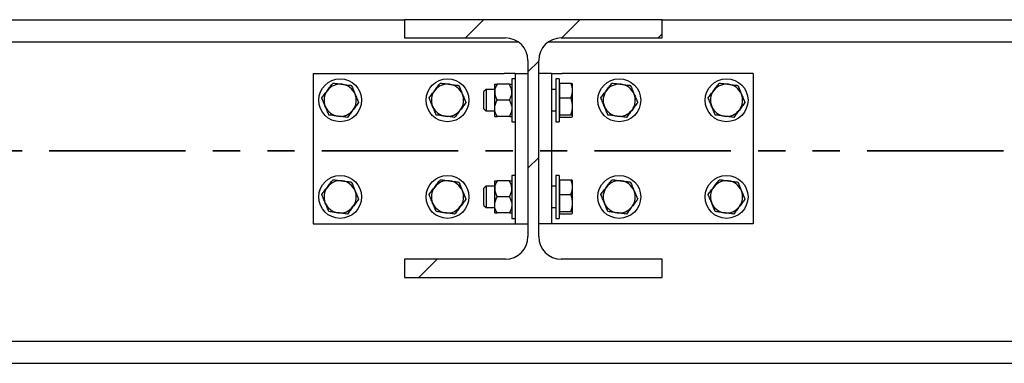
# Model space of a CAD drawing. Header units: millimetres. Extents: x 0 to 841, y 0 to 594.
# Tile 39 of 95: x 383 to 429, y 492 to 508. Entities that reach past the tile are written whole.
import ezdxf

# ---------------------------------------------------------------- set-up
doc = ezdxf.new("R2010")
doc.units = ezdxf.units.MM
doc.linetypes.add('PHANTOM', pattern=[12.7, 6.35, -1.27, 1.27, -1.27, 1.27, -1.27])
doc.layers.add('TRAIT-FINS', color=9, linetype='Continuous')
doc.layers.add('TRAIT-FORT', color=4, linetype='Continuous', lineweight=25)

msp = doc.modelspace()

# ---------------------------------------------------------------- hatches: boundary and pattern name
at = {"layer": 'TRAIT-FINS'}
h = msp.add_hatch(dxfattribs=at)
h.set_pattern_fill('DIN 201 ACIER ET FONTE', color=9, style=0, pattern_type=2)
h.set_pattern_definition([(45, (0, 0), (-13.4704, 13.4704), []), (45, (4.49, 2e-323), (-13.4704, 13.4704), []), (45, (8.98, 4e-323), (-13.4704, 13.4704), []), (45, (13.47, 6e-323), (-13.4704, 13.4704), [])])
edge = h.paths.add_edge_path(flags=0)
edge.add_line((412.758, 506.866), (412.758, 507.716))
edge.add_line((412.758, 507.716), (400.758, 507.716))
edge.add_line((400.758, 507.716), (400.758, 506.866))
edge.add_line((400.758, 506.866), (405.458, 506.866))
edge.add_arc((405.458, 505.816), 1.05, 0, 90, ccw=False)
edge.add_line((406.508, 505.816), (406.508, 497.616))
edge.add_arc((405.458, 497.616), 1.05, -90, 0, ccw=False)
edge.add_line((405.458, 496.566), (400.758, 496.566))
edge.add_line((400.758, 496.566), (400.758, 495.716))
edge.add_line((400.758, 495.716), (412.758, 495.716))
edge.add_line((412.758, 495.716), (412.758, 496.566))
edge.add_line((412.758, 496.566), (408.058, 496.566))
edge.add_arc((408.058, 497.616), 1.05, 180, 270, ccw=False)
edge.add_line((407.008, 497.616), (407.008, 505.816))
edge.add_arc((408.058, 505.816), 1.05, 90, 180, ccw=False)
edge.add_line((408.058, 506.866), (412.758, 506.866))

# ---------------------------------------------------------------- linework, layer by layer
at = {"color": 7, "linetype": 'PHANTOM', "lineweight": 35}
msp.add_line((530.26, 501.604), (97.941, 501.604), dxfattribs=at)
at = {"layer": 'TRAIT-FORT', "color": 4, "linetype": 'Continuous', "lineweight": 25}
for p, q in [((363.008, 507.716), (400.758, 507.716)), ((400.758, 507.716), (400.758, 506.866)), ((412.758, 507.716), (400.758, 507.716)), ((412.758, 506.866), (412.758, 507.716)), ((412.758, 507.716), (451.008, 507.716)), ((357.727, 506.691), (406.038, 506.691)), ((400.758, 506.866), (405.458, 506.866)), ((407.477, 506.691), (456.288, 506.691)), ((408.058, 506.866), (412.758, 506.866)), ((406.508, 505.816), (406.508, 497.616)), ((407.008, 497.616), (407.008, 505.816)), ((396.508, 505.216), (396.508, 498.216)), ((396.508, 505.216), (405.408, 505.216)), ((405.908, 505.216), (405.408, 505.216)), ((405.908, 505.216), (405.908, 498.216)), ((405.908, 505.216), (406.508, 505.216)), ((407.608, 505.216), (407.008, 505.216)), ((407.608, 505.216), (407.608, 498.216)), ((407.608, 505.216), (408.108, 505.216)), ((417.008, 505.216), (408.108, 505.216)), ((417.008, 505.216), (417.008, 498.216)), ((404.958, 504.341), (404.958, 504.716)), ((405.642, 504.716), (405.074, 504.716)), ((405.908, 504.966), (405.758, 504.966)), ((405.758, 504.966), (405.758, 502.966)), ((407.958, 504.966), (407.808, 504.966)), ((407.808, 504.966), (407.808, 502.966)), ((407.958, 504.966), (407.958, 502.966)), ((407.998, 504.659), (407.958, 504.659)), ((407.998, 504.766), (408.516, 504.766)), ((407.998, 504.079), (407.998, 504.766)), ((408.583, 504.716), (408.578, 504.725)), ((408.583, 504.422), (408.583, 504.716)), ((404.558, 504.466), (404.458, 504.366)), ((404.458, 503.813), (404.458, 504.366)), ((404.958, 504.466), (404.558, 504.466)), ((404.558, 504.466), (404.558, 503.775)), ((404.958, 503.591), (404.958, 504.341)), ((407.808, 504.466), (407.608, 504.466)), ((408.583, 503.679), (408.583, 504.422)), ((404.458, 503.566), (404.458, 503.813)), ((404.558, 503.775), (404.558, 503.466)), ((405.642, 503.966), (405.074, 503.966)), ((407.998, 504.079), (408.516, 504.079)), ((407.998, 503.279), (407.998, 504.079)), ((408.583, 503.223), (408.583, 503.679)), ((404.458, 503.566), (404.558, 503.466)), ((404.558, 503.466), (404.958, 503.466)), ((404.958, 503.216), (404.958, 503.591)), ((405.642, 503.216), (405.074, 503.216)), ((407.608, 503.466), (407.808, 503.466)), ((407.958, 503.274), (407.998, 503.274)), ((407.998, 503.279), (408.516, 503.279)), ((407.998, 503.166), (407.998, 503.279)), ((408.578, 503.208), (408.583, 503.216)), ((408.583, 503.216), (408.583, 503.223)), ((405.758, 502.966), (405.908, 502.966)), ((407.808, 502.966), (407.958, 502.966)), ((408.516, 503.166), (407.998, 503.166)), ((405.908, 500.466), (405.758, 500.466)), ((405.758, 500.466), (405.758, 498.466)), ((407.958, 500.466), (407.808, 500.466)), ((407.808, 500.466), (407.808, 498.466)), ((407.958, 500.466), (407.958, 498.466)), ((404.958, 499.841), (404.958, 500.216)), ((405.642, 500.216), (405.074, 500.216)), ((407.998, 500.159), (407.958, 500.159)), ((407.998, 500.266), (408.516, 500.266)), ((407.998, 499.579), (407.998, 500.266)), ((408.583, 500.216), (408.578, 500.225)), ((408.583, 499.922), (408.583, 500.216)), ((404.558, 499.966), (404.458, 499.866)), ((404.458, 499.313), (404.458, 499.866)), ((404.958, 499.966), (404.558, 499.966)), ((404.558, 499.966), (404.558, 499.275)), ((404.958, 499.091), (404.958, 499.841)), ((407.808, 499.966), (407.608, 499.966)), ((407.998, 499.579), (408.516, 499.579)), ((407.998, 498.779), (407.998, 499.579)), ((408.583, 499.179), (408.583, 499.922)), ((404.458, 499.066), (404.458, 499.313)), ((404.558, 499.275), (404.558, 498.966)), ((404.958, 498.716), (404.958, 499.091)), ((405.642, 499.466), (405.074, 499.466)), ((408.583, 498.723), (408.583, 499.179)), ((404.458, 499.066), (404.558, 498.966)), ((404.558, 498.966), (404.958, 498.966)), ((405.642, 498.716), (405.074, 498.716)), ((407.608, 498.966), (407.808, 498.966)), ((407.958, 498.774), (407.998, 498.774)), ((407.998, 498.779), (408.516, 498.779)), ((407.998, 498.666), (407.998, 498.779)), ((408.516, 498.666), (407.998, 498.666)), ((408.578, 498.708), (408.583, 498.716)), ((408.583, 498.716), (408.583, 498.723)), ((396.508, 498.216), (405.408, 498.216)), ((405.408, 498.216), (405.908, 498.216)), ((405.758, 498.466), (405.908, 498.466)), ((405.908, 498.216), (406.508, 498.216)), ((407.608, 498.216), (407.008, 498.216)), ((408.108, 498.216), (407.608, 498.216)), ((407.808, 498.466), (407.958, 498.466)), ((417.008, 498.216), (408.108, 498.216)), ((400.758, 496.566), (400.758, 495.716)), ((405.458, 496.566), (400.758, 496.566)), ((412.758, 496.566), (408.058, 496.566)), ((412.758, 495.716), (412.758, 496.566)), ((400.758, 495.716), (412.758, 495.716)), ((338.308, 492.741), (498.308, 492.741)), ((338.308, 491.716), (498.308, 491.716))]:
    msp.add_line(p, q, dxfattribs=at)
for centre in [(397.761, 503.966), (402.761, 503.966), (410.761, 503.966), (415.761, 503.966), (397.761, 499.466), (402.761, 499.466), (410.761, 499.466), (415.761, 499.466)]:
    msp.add_circle(centre, 1, dxfattribs=at)
for centre, radius, start, end in [((405.458, 505.816), 1.05, 0, 90), ((408.058, 505.816), 1.05, 90, 180), ((397.761, 503.966), 0.75, 82.5688, 142.5688), ((397.761, 503.966), 0.75, 22.5688, 82.5688), ((402.761, 503.966), 0.75, 82.5688, 142.5688), ((402.761, 503.966), 0.75, 22.5688, 82.5688), ((410.761, 503.966), 0.75, 82.5688, 142.5688), ((410.761, 503.966), 0.75, 22.5688, 82.5688), ((415.761, 503.966), 0.75, 82.5688, 142.5688), ((415.761, 503.966), 0.75, 22.5688, 82.5688), ((397.761, 503.966), 0.75, 142.5688, 202.5688), ((397.761, 503.966), 0.75, 322.5688, 22.5688), ((402.761, 503.966), 0.75, 142.5688, 202.5688), ((402.761, 503.966), 0.75, 322.5688, 22.5688), ((410.761, 503.966), 0.75, 142.5688, 202.5688), ((410.761, 503.966), 0.75, 322.5688, 22.5688), ((415.761, 503.966), 0.75, 142.5688, 202.5688), ((415.761, 503.966), 0.75, 322.5688, 22.5688), ((397.761, 503.966), 0.75, 202.5688, 262.5688), ((402.761, 503.966), 0.75, 202.5688, 262.5688), ((410.761, 503.966), 0.75, 202.5688, 262.5688), ((415.761, 503.966), 0.75, 202.5688, 262.5688), ((397.761, 503.966), 0.75, 262.5688, 322.5688), ((402.761, 503.966), 0.75, 262.5688, 322.5688), ((410.761, 503.966), 0.75, 262.5688, 322.5688), ((415.761, 503.966), 0.75, 262.5688, 322.5688), ((397.761, 499.466), 0.75, 82.5688, 142.5688), ((397.761, 499.466), 0.75, 22.5688, 82.5688), ((402.761, 499.466), 0.75, 82.5688, 142.5688), ((402.761, 499.466), 0.75, 22.5688, 82.5688), ((410.761, 499.466), 0.75, 82.5688, 142.5688), ((410.761, 499.466), 0.75, 22.5688, 82.5688), ((415.761, 499.466), 0.75, 82.5688, 142.5688), ((415.761, 499.466), 0.75, 22.5688, 82.5688), ((397.761, 499.466), 0.75, 142.5688, 202.5688), ((397.761, 499.466), 0.75, 322.5688, 22.5688), ((402.761, 499.466), 0.75, 142.5688, 202.5688), ((402.761, 499.466), 0.75, 322.5688, 22.5688), ((410.761, 499.466), 0.75, 142.5688, 202.5688), ((410.761, 499.466), 0.75, 322.5688, 22.5688), ((415.761, 499.466), 0.75, 142.5688, 202.5688), ((415.761, 499.466), 0.75, 322.5688, 22.5688), ((397.761, 499.466), 0.75, 202.5688, 262.5688), ((402.761, 499.466), 0.75, 202.5688, 262.5688), ((410.761, 499.466), 0.75, 202.5688, 262.5688), ((415.761, 499.466), 0.75, 202.5688, 262.5688), ((397.761, 499.466), 0.75, 262.5688, 322.5688), ((402.761, 499.466), 0.75, 262.5688, 322.5688), ((410.761, 499.466), 0.75, 262.5688, 322.5688), ((415.761, 499.466), 0.75, 262.5688, 322.5688), ((405.458, 497.616), 1.05, 270, 0), ((408.058, 497.616), 1.05, 180, 270)]:
    msp.add_arc(centre, radius, start, end, dxfattribs=at)
for points, knots in [([(397.166, 504.422), (397.21, 504.48), (397.299, 504.596), (397.385, 504.709), (397.429, 504.766)], [0, 0, 0, 0, 0.494511, 1, 1, 1, 1]), ([(397.429, 504.766), (397.499, 504.757), (397.64, 504.738), (397.785, 504.719), (397.858, 504.71)], [0, 0, 0, 0, 0.495458, 1, 1, 1, 1]), ([(397.858, 504.71), (397.93, 504.7), (398.076, 504.681), (398.217, 504.663), (398.288, 504.654)], [0, 0, 0, 0, 0.494511, 1, 1, 1, 1]), ([(398.288, 504.654), (398.315, 504.589), (398.369, 504.458), (398.426, 504.322), (398.454, 504.254)], [0, 0, 0, 0, 0.495458, 1, 1, 1, 1]), ([(402.166, 504.422), (402.21, 504.48), (402.299, 504.596), (402.385, 504.709), (402.429, 504.766)], [0, 0, 0, 0, 0.494511, 1, 1, 1, 1]), ([(402.429, 504.766), (402.499, 504.757), (402.64, 504.738), (402.785, 504.719), (402.858, 504.71)], [0, 0, 0, 0, 0.495458, 1, 1, 1, 1]), ([(402.858, 504.71), (402.93, 504.7), (403.076, 504.681), (403.217, 504.663), (403.288, 504.654)], [0, 0, 0, 0, 0.494511, 1, 1, 1, 1]), ([(403.288, 504.654), (403.315, 504.589), (403.369, 504.458), (403.426, 504.322), (403.454, 504.254)], [0, 0, 0, 0, 0.495458, 1, 1, 1, 1]), ([(405.074, 504.716), (405.047, 504.665), (404.992, 504.56), (404.96, 504.431), (404.958, 504.357), (404.958, 504.341)], [0, 0, 0, 0, 0.432386, 0.879557, 1, 1, 1, 1]), ([(404.958, 504.716), (404.958, 504.716), (404.958, 504.716), (404.975, 504.716), (405.02, 504.716), (405.058, 504.716), (405.074, 504.716)], [0, 0, 0, 0, 0.048843, 0.400094, 0.764039, 1, 1, 1, 1]), ([(405.758, 504.341), (405.756, 504.374), (405.753, 504.44), (405.719, 504.568), (405.672, 504.657), (405.642, 504.716)], [0, 0, 0, 0, 0.249707, 0.504625, 1, 1, 1, 1]), ([(405.642, 504.716), (405.657, 504.716), (405.695, 504.716), (405.74, 504.716), (405.757, 504.716), (405.758, 504.716), (405.758, 504.716)], [0, 0, 0, 0, 0.235965, 0.588239, 0.951157, 1, 1, 1, 1]), ([(408.583, 504.422), (408.579, 504.48), (408.573, 504.596), (408.535, 504.709), (408.516, 504.766)], [0, 0, 0, 0, 0.494511, 1, 1, 1, 1]), ([(408.516, 504.766), (408.535, 504.757), (408.566, 504.743), (408.572, 504.728), (408.575, 504.723)], [0, 0, 0, 0, 0.639139, 1, 1, 1, 1]), ([(410.166, 504.422), (410.21, 504.48), (410.299, 504.596), (410.385, 504.709), (410.429, 504.766)], [0, 0, 0, 0, 0.494511, 1, 1, 1, 1]), ([(410.429, 504.766), (410.499, 504.757), (410.64, 504.738), (410.785, 504.719), (410.858, 504.71)], [0, 0, 0, 0, 0.495458, 1, 1, 1, 1]), ([(410.858, 504.71), (410.93, 504.7), (411.076, 504.681), (411.217, 504.663), (411.288, 504.654)], [0, 0, 0, 0, 0.494511, 1, 1, 1, 1]), ([(411.288, 504.654), (411.315, 504.589), (411.369, 504.458), (411.426, 504.322), (411.454, 504.254)], [0, 0, 0, 0, 0.495458, 1, 1, 1, 1]), ([(415.166, 504.422), (415.21, 504.48), (415.299, 504.596), (415.385, 504.709), (415.429, 504.766)], [0, 0, 0, 0, 0.494511, 1, 1, 1, 1]), ([(415.429, 504.766), (415.499, 504.757), (415.64, 504.738), (415.785, 504.719), (415.858, 504.71)], [0, 0, 0, 0, 0.495458, 1, 1, 1, 1]), ([(415.858, 504.71), (415.93, 504.7), (416.076, 504.681), (416.217, 504.663), (416.288, 504.654)], [0, 0, 0, 0, 0.494511, 1, 1, 1, 1]), ([(416.288, 504.654), (416.315, 504.589), (416.369, 504.458), (416.426, 504.322), (416.454, 504.254)], [0, 0, 0, 0, 0.495458, 1, 1, 1, 1]), ([(396.903, 504.078), (396.945, 504.134), (397.032, 504.247), (397.121, 504.363), (397.166, 504.422)], [0, 0, 0, 0, 0.495458, 1, 1, 1, 1]), ([(398.454, 504.254), (398.482, 504.187), (398.538, 504.051), (398.593, 503.92), (398.62, 503.854)], [0, 0, 0, 0, 0.494511, 1, 1, 1, 1]), ([(401.903, 504.078), (401.945, 504.134), (402.032, 504.247), (402.121, 504.363), (402.166, 504.422)], [0, 0, 0, 0, 0.495458, 1, 1, 1, 1]), ([(403.454, 504.254), (403.482, 504.187), (403.538, 504.051), (403.593, 503.92), (403.62, 503.854)], [0, 0, 0, 0, 0.494511, 1, 1, 1, 1]), ([(404.958, 504.341), (404.959, 504.309), (404.963, 504.243), (404.996, 504.115), (405.043, 504.025), (405.074, 503.966)], [0, 0, 0, 0, 0.249707, 0.504625, 1, 1, 1, 1]), ([(405.642, 503.966), (405.669, 504.017), (405.724, 504.122), (405.755, 504.251), (405.757, 504.325), (405.758, 504.341)], [0, 0, 0, 0, 0.432386, 0.879557, 1, 1, 1, 1]), ([(408.516, 504.079), (408.534, 504.135), (408.572, 504.247), (408.579, 504.364), (408.583, 504.422)], [0, 0, 0, 0, 0.495458, 1, 1, 1, 1]), ([(409.903, 504.078), (409.945, 504.134), (410.032, 504.247), (410.121, 504.363), (410.166, 504.422)], [0, 0, 0, 0, 0.495458, 1, 1, 1, 1]), ([(411.454, 504.254), (411.482, 504.187), (411.538, 504.051), (411.593, 503.92), (411.62, 503.854)], [0, 0, 0, 0, 0.494511, 1, 1, 1, 1]), ([(414.903, 504.078), (414.945, 504.134), (415.032, 504.247), (415.121, 504.363), (415.166, 504.422)], [0, 0, 0, 0, 0.495458, 1, 1, 1, 1]), ([(416.454, 504.254), (416.482, 504.187), (416.538, 504.051), (416.593, 503.92), (416.62, 503.854)], [0, 0, 0, 0, 0.494511, 1, 1, 1, 1]), ([(397.069, 503.678), (397.041, 503.745), (396.985, 503.881), (396.93, 504.012), (396.903, 504.078)], [0, 0, 0, 0, 0.494511, 1, 1, 1, 1]), ([(397.235, 503.278), (397.208, 503.343), (397.154, 503.474), (397.097, 503.61), (397.069, 503.678)], [0, 0, 0, 0, 0.495458, 1, 1, 1, 1]), ([(398.62, 503.854), (398.577, 503.798), (398.491, 503.686), (398.402, 503.569), (398.357, 503.51)], [0, 0, 0, 0, 0.495458, 1, 1, 1, 1]), ([(402.069, 503.678), (402.041, 503.745), (401.985, 503.881), (401.93, 504.012), (401.903, 504.078)], [0, 0, 0, 0, 0.494511, 1, 1, 1, 1]), ([(402.235, 503.278), (402.208, 503.343), (402.154, 503.474), (402.097, 503.61), (402.069, 503.678)], [0, 0, 0, 0, 0.495458, 1, 1, 1, 1]), ([(403.62, 503.854), (403.577, 503.798), (403.491, 503.686), (403.402, 503.569), (403.357, 503.51)], [0, 0, 0, 0, 0.495458, 1, 1, 1, 1]), ([(404.958, 503.591), (404.959, 503.624), (404.963, 503.69), (404.996, 503.818), (405.043, 503.907), (405.074, 503.966)], [0, 0, 0, 0, 0.249707, 0.504625, 1, 1, 1, 1]), ([(405.642, 503.966), (405.669, 503.915), (405.724, 503.81), (405.755, 503.681), (405.757, 503.607), (405.758, 503.591)], [0, 0, 0, 0, 0.432386, 0.879557, 1, 1, 1, 1]), ([(408.583, 503.679), (408.579, 503.746), (408.573, 503.881), (408.535, 504.013), (408.516, 504.079)], [0, 0, 0, 0, 0.494511, 1, 1, 1, 1]), ([(408.516, 503.279), (408.534, 503.344), (408.572, 503.475), (408.579, 503.61), (408.583, 503.679)], [0, 0, 0, 0, 0.495458, 1, 1, 1, 1]), ([(410.069, 503.678), (410.041, 503.745), (409.985, 503.881), (409.93, 504.012), (409.903, 504.078)], [0, 0, 0, 0, 0.494511, 1, 1, 1, 1]), ([(410.235, 503.278), (410.208, 503.343), (410.154, 503.474), (410.097, 503.61), (410.069, 503.678)], [0, 0, 0, 0, 0.495458, 1, 1, 1, 1]), ([(411.62, 503.854), (411.577, 503.798), (411.491, 503.686), (411.402, 503.569), (411.357, 503.51)], [0, 0, 0, 0, 0.495458, 1, 1, 1, 1]), ([(415.069, 503.678), (415.041, 503.745), (414.985, 503.881), (414.93, 504.012), (414.903, 504.078)], [0, 0, 0, 0, 0.494511, 1, 1, 1, 1]), ([(415.235, 503.278), (415.208, 503.343), (415.154, 503.474), (415.097, 503.61), (415.069, 503.678)], [0, 0, 0, 0, 0.495458, 1, 1, 1, 1]), ([(416.62, 503.854), (416.577, 503.798), (416.491, 503.686), (416.402, 503.569), (416.357, 503.51)], [0, 0, 0, 0, 0.495458, 1, 1, 1, 1]), ([(397.664, 503.222), (397.593, 503.232), (397.447, 503.251), (397.306, 503.269), (397.235, 503.278)], [0, 0, 0, 0, 0.494511, 1, 1, 1, 1]), ([(398.094, 503.166), (398.024, 503.176), (397.883, 503.194), (397.738, 503.213), (397.664, 503.222)], [0, 0, 0, 0, 0.495458, 1, 1, 1, 1]), ([(398.357, 503.51), (398.313, 503.453), (398.224, 503.336), (398.137, 503.223), (398.094, 503.166)], [0, 0, 0, 0, 0.494511, 1, 1, 1, 1]), ([(402.664, 503.222), (402.593, 503.232), (402.447, 503.251), (402.306, 503.269), (402.235, 503.278)], [0, 0, 0, 0, 0.494511, 1, 1, 1, 1]), ([(403.094, 503.166), (403.024, 503.176), (402.883, 503.194), (402.738, 503.213), (402.664, 503.222)], [0, 0, 0, 0, 0.495458, 1, 1, 1, 1]), ([(403.357, 503.51), (403.313, 503.453), (403.224, 503.336), (403.137, 503.223), (403.094, 503.166)], [0, 0, 0, 0, 0.494511, 1, 1, 1, 1]), ([(405.074, 503.216), (405.047, 503.267), (404.992, 503.372), (404.96, 503.501), (404.958, 503.575), (404.958, 503.591)], [0, 0, 0, 0, 0.432386, 0.879557, 1, 1, 1, 1]), ([(404.958, 503.216), (404.958, 503.216), (404.958, 503.216), (404.975, 503.216), (405.02, 503.216), (405.058, 503.216), (405.074, 503.216)], [0, 0, 0, 0, 0.048843, 0.400094, 0.764039, 1, 1, 1, 1]), ([(405.758, 503.591), (405.756, 503.559), (405.753, 503.493), (405.719, 503.365), (405.672, 503.275), (405.642, 503.216)], [0, 0, 0, 0, 0.249707, 0.504625, 1, 1, 1, 1]), ([(405.642, 503.216), (405.657, 503.216), (405.695, 503.216), (405.74, 503.216), (405.757, 503.216), (405.758, 503.216), (405.758, 503.216)], [0, 0, 0, 0, 0.235965, 0.588239, 0.951157, 1, 1, 1, 1]), ([(408.583, 503.223), (408.579, 503.232), (408.573, 503.251), (408.535, 503.27), (408.516, 503.279)], [0, 0, 0, 0, 0.494511, 1, 1, 1, 1]), ([(408.516, 503.166), (408.534, 503.175), (408.572, 503.194), (408.579, 503.213), (408.583, 503.223)], [0, 0, 0, 0, 0.495458, 1, 1, 1, 1]), ([(410.664, 503.222), (410.593, 503.232), (410.447, 503.251), (410.306, 503.269), (410.235, 503.278)], [0, 0, 0, 0, 0.494511, 1, 1, 1, 1]), ([(411.094, 503.166), (411.024, 503.176), (410.883, 503.194), (410.738, 503.213), (410.664, 503.222)], [0, 0, 0, 0, 0.495458, 1, 1, 1, 1]), ([(411.357, 503.51), (411.313, 503.453), (411.224, 503.336), (411.137, 503.223), (411.094, 503.166)], [0, 0, 0, 0, 0.494511, 1, 1, 1, 1]), ([(415.664, 503.222), (415.593, 503.232), (415.447, 503.251), (415.306, 503.269), (415.235, 503.278)], [0, 0, 0, 0, 0.494511, 1, 1, 1, 1]), ([(416.094, 503.166), (416.024, 503.176), (415.883, 503.194), (415.738, 503.213), (415.664, 503.222)], [0, 0, 0, 0, 0.495458, 1, 1, 1, 1]), ([(416.357, 503.51), (416.313, 503.453), (416.224, 503.336), (416.137, 503.223), (416.094, 503.166)], [0, 0, 0, 0, 0.494511, 1, 1, 1, 1]), ([(397.166, 499.922), (397.21, 499.98), (397.299, 500.096), (397.385, 500.209), (397.429, 500.266)], [0, 0, 0, 0, 0.494511, 1, 1, 1, 1]), ([(397.429, 500.266), (397.499, 500.257), (397.64, 500.238), (397.785, 500.219), (397.858, 500.21)], [0, 0, 0, 0, 0.495458, 1, 1, 1, 1]), ([(397.858, 500.21), (397.93, 500.2), (398.076, 500.181), (398.217, 500.163), (398.288, 500.154)], [0, 0, 0, 0, 0.494511, 1, 1, 1, 1]), ([(398.288, 500.154), (398.315, 500.089), (398.369, 499.958), (398.426, 499.822), (398.454, 499.754)], [0, 0, 0, 0, 0.495458, 1, 1, 1, 1]), ([(402.166, 499.922), (402.21, 499.98), (402.299, 500.096), (402.385, 500.209), (402.429, 500.266)], [0, 0, 0, 0, 0.494511, 1, 1, 1, 1]), ([(402.429, 500.266), (402.499, 500.257), (402.64, 500.238), (402.785, 500.219), (402.858, 500.21)], [0, 0, 0, 0, 0.495458, 1, 1, 1, 1]), ([(402.858, 500.21), (402.93, 500.2), (403.076, 500.181), (403.217, 500.163), (403.288, 500.154)], [0, 0, 0, 0, 0.494511, 1, 1, 1, 1]), ([(403.288, 500.154), (403.315, 500.089), (403.369, 499.958), (403.426, 499.822), (403.454, 499.754)], [0, 0, 0, 0, 0.495458, 1, 1, 1, 1]), ([(405.074, 500.216), (405.047, 500.165), (404.992, 500.06), (404.96, 499.931), (404.958, 499.857), (404.958, 499.841)], [0, 0, 0, 0, 0.432386, 0.879557, 1, 1, 1, 1]), ([(404.958, 500.216), (404.958, 500.216), (404.958, 500.216), (404.975, 500.216), (405.02, 500.216), (405.058, 500.216), (405.074, 500.216)], [0, 0, 0, 0, 0.048843, 0.400094, 0.764039, 1, 1, 1, 1]), ([(405.758, 499.841), (405.756, 499.874), (405.753, 499.94), (405.719, 500.068), (405.672, 500.157), (405.642, 500.216)], [0, 0, 0, 0, 0.249707, 0.504625, 1, 1, 1, 1]), ([(405.642, 500.216), (405.657, 500.216), (405.695, 500.216), (405.74, 500.216), (405.757, 500.216), (405.758, 500.216), (405.758, 500.216)], [0, 0, 0, 0, 0.235965, 0.588239, 0.951157, 1, 1, 1, 1]), ([(408.583, 499.922), (408.579, 499.98), (408.573, 500.096), (408.535, 500.209), (408.516, 500.266)], [0, 0, 0, 0, 0.494511, 1, 1, 1, 1]), ([(408.516, 500.266), (408.535, 500.257), (408.566, 500.243), (408.572, 500.228), (408.575, 500.223)], [0, 0, 0, 0, 0.639139, 1, 1, 1, 1]), ([(410.166, 499.922), (410.21, 499.98), (410.299, 500.096), (410.385, 500.209), (410.429, 500.266)], [0, 0, 0, 0, 0.494511, 1, 1, 1, 1]), ([(410.429, 500.266), (410.499, 500.257), (410.64, 500.238), (410.785, 500.219), (410.858, 500.21)], [0, 0, 0, 0, 0.495458, 1, 1, 1, 1]), ([(410.858, 500.21), (410.93, 500.2), (411.076, 500.181), (411.217, 500.163), (411.288, 500.154)], [0, 0, 0, 0, 0.494511, 1, 1, 1, 1]), ([(411.288, 500.154), (411.315, 500.089), (411.369, 499.958), (411.426, 499.822), (411.454, 499.754)], [0, 0, 0, 0, 0.495458, 1, 1, 1, 1]), ([(415.166, 499.922), (415.21, 499.98), (415.299, 500.096), (415.385, 500.209), (415.429, 500.266)], [0, 0, 0, 0, 0.494511, 1, 1, 1, 1]), ([(415.429, 500.266), (415.499, 500.257), (415.64, 500.238), (415.785, 500.219), (415.858, 500.21)], [0, 0, 0, 0, 0.495458, 1, 1, 1, 1]), ([(415.858, 500.21), (415.93, 500.2), (416.076, 500.181), (416.217, 500.163), (416.288, 500.154)], [0, 0, 0, 0, 0.494511, 1, 1, 1, 1]), ([(416.288, 500.154), (416.315, 500.089), (416.369, 499.958), (416.426, 499.822), (416.454, 499.754)], [0, 0, 0, 0, 0.495458, 1, 1, 1, 1]), ([(396.903, 499.578), (396.945, 499.634), (397.032, 499.747), (397.121, 499.863), (397.166, 499.922)], [0, 0, 0, 0, 0.495458, 1, 1, 1, 1]), ([(397.069, 499.178), (397.041, 499.245), (396.985, 499.381), (396.93, 499.512), (396.903, 499.578)], [0, 0, 0, 0, 0.494511, 1, 1, 1, 1]), ([(398.454, 499.754), (398.482, 499.687), (398.538, 499.551), (398.593, 499.42), (398.62, 499.354)], [0, 0, 0, 0, 0.494511, 1, 1, 1, 1]), ([(401.903, 499.578), (401.945, 499.634), (402.032, 499.747), (402.121, 499.863), (402.166, 499.922)], [0, 0, 0, 0, 0.495458, 1, 1, 1, 1]), ([(402.069, 499.178), (402.041, 499.245), (401.985, 499.381), (401.93, 499.512), (401.903, 499.578)], [0, 0, 0, 0, 0.494511, 1, 1, 1, 1]), ([(403.454, 499.754), (403.482, 499.687), (403.538, 499.551), (403.593, 499.42), (403.62, 499.354)], [0, 0, 0, 0, 0.494511, 1, 1, 1, 1]), ([(404.958, 499.841), (404.959, 499.809), (404.963, 499.743), (404.996, 499.615), (405.043, 499.525), (405.074, 499.466)], [0, 0, 0, 0, 0.249707, 0.504625, 1, 1, 1, 1]), ([(405.642, 499.466), (405.669, 499.517), (405.724, 499.622), (405.755, 499.751), (405.757, 499.825), (405.758, 499.841)], [0, 0, 0, 0, 0.432386, 0.879557, 1, 1, 1, 1]), ([(408.516, 499.579), (408.534, 499.635), (408.572, 499.747), (408.579, 499.864), (408.583, 499.922)], [0, 0, 0, 0, 0.495458, 1, 1, 1, 1]), ([(408.583, 499.179), (408.579, 499.246), (408.573, 499.381), (408.535, 499.513), (408.516, 499.579)], [0, 0, 0, 0, 0.494511, 1, 1, 1, 1]), ([(409.903, 499.578), (409.945, 499.634), (410.032, 499.747), (410.121, 499.863), (410.166, 499.922)], [0, 0, 0, 0, 0.495458, 1, 1, 1, 1]), ([(410.069, 499.178), (410.041, 499.245), (409.985, 499.381), (409.93, 499.512), (409.903, 499.578)], [0, 0, 0, 0, 0.494511, 1, 1, 1, 1]), ([(411.454, 499.754), (411.482, 499.687), (411.538, 499.551), (411.593, 499.42), (411.62, 499.354)], [0, 0, 0, 0, 0.494511, 1, 1, 1, 1]), ([(414.903, 499.578), (414.945, 499.634), (415.032, 499.747), (415.121, 499.863), (415.166, 499.922)], [0, 0, 0, 0, 0.495458, 1, 1, 1, 1]), ([(415.069, 499.178), (415.041, 499.245), (414.985, 499.381), (414.93, 499.512), (414.903, 499.578)], [0, 0, 0, 0, 0.494511, 1, 1, 1, 1]), ([(416.454, 499.754), (416.482, 499.687), (416.538, 499.551), (416.593, 499.42), (416.62, 499.354)], [0, 0, 0, 0, 0.494511, 1, 1, 1, 1]), ([(397.235, 498.778), (397.208, 498.843), (397.154, 498.974), (397.097, 499.11), (397.069, 499.178)], [0, 0, 0, 0, 0.495458, 1, 1, 1, 1]), ([(398.62, 499.354), (398.577, 499.298), (398.491, 499.186), (398.402, 499.069), (398.357, 499.01)], [0, 0, 0, 0, 0.495458, 1, 1, 1, 1]), ([(402.235, 498.778), (402.208, 498.843), (402.154, 498.974), (402.097, 499.11), (402.069, 499.178)], [0, 0, 0, 0, 0.495458, 1, 1, 1, 1]), ([(403.62, 499.354), (403.577, 499.298), (403.491, 499.186), (403.402, 499.069), (403.357, 499.01)], [0, 0, 0, 0, 0.495458, 1, 1, 1, 1]), ([(404.958, 499.091), (404.959, 499.124), (404.963, 499.19), (404.996, 499.318), (405.043, 499.407), (405.074, 499.466)], [0, 0, 0, 0, 0.249707, 0.504625, 1, 1, 1, 1]), ([(405.074, 498.716), (405.047, 498.767), (404.992, 498.872), (404.96, 499.001), (404.958, 499.075), (404.958, 499.091)], [0, 0, 0, 0, 0.432386, 0.879557, 1, 1, 1, 1]), ([(405.642, 499.466), (405.669, 499.415), (405.724, 499.31), (405.755, 499.181), (405.757, 499.107), (405.758, 499.091)], [0, 0, 0, 0, 0.432386, 0.879557, 1, 1, 1, 1]), ([(405.758, 499.091), (405.756, 499.059), (405.753, 498.993), (405.719, 498.865), (405.672, 498.775), (405.642, 498.716)], [0, 0, 0, 0, 0.249707, 0.504625, 1, 1, 1, 1]), ([(408.516, 498.779), (408.534, 498.844), (408.572, 498.975), (408.579, 499.11), (408.583, 499.179)], [0, 0, 0, 0, 0.495458, 1, 1, 1, 1]), ([(410.235, 498.778), (410.208, 498.843), (410.154, 498.974), (410.097, 499.11), (410.069, 499.178)], [0, 0, 0, 0, 0.495458, 1, 1, 1, 1]), ([(411.62, 499.354), (411.577, 499.298), (411.491, 499.186), (411.402, 499.069), (411.357, 499.01)], [0, 0, 0, 0, 0.495458, 1, 1, 1, 1]), ([(415.235, 498.778), (415.208, 498.843), (415.154, 498.974), (415.097, 499.11), (415.069, 499.178)], [0, 0, 0, 0, 0.495458, 1, 1, 1, 1]), ([(416.62, 499.354), (416.577, 499.298), (416.491, 499.186), (416.402, 499.069), (416.357, 499.01)], [0, 0, 0, 0, 0.495458, 1, 1, 1, 1]), ([(397.664, 498.722), (397.593, 498.732), (397.447, 498.751), (397.306, 498.769), (397.235, 498.778)], [0, 0, 0, 0, 0.494511, 1, 1, 1, 1]), ([(398.094, 498.666), (398.024, 498.676), (397.883, 498.694), (397.738, 498.713), (397.664, 498.722)], [0, 0, 0, 0, 0.495458, 1, 1, 1, 1]), ([(398.357, 499.01), (398.313, 498.953), (398.224, 498.836), (398.137, 498.723), (398.094, 498.666)], [0, 0, 0, 0, 0.494511, 1, 1, 1, 1]), ([(402.664, 498.722), (402.593, 498.732), (402.447, 498.751), (402.306, 498.769), (402.235, 498.778)], [0, 0, 0, 0, 0.494511, 1, 1, 1, 1]), ([(403.094, 498.666), (403.024, 498.676), (402.883, 498.694), (402.738, 498.713), (402.664, 498.722)], [0, 0, 0, 0, 0.495458, 1, 1, 1, 1]), ([(403.357, 499.01), (403.313, 498.953), (403.224, 498.836), (403.137, 498.723), (403.094, 498.666)], [0, 0, 0, 0, 0.494511, 1, 1, 1, 1]), ([(404.958, 498.716), (404.958, 498.716), (404.958, 498.716), (404.975, 498.716), (405.02, 498.716), (405.058, 498.716), (405.074, 498.716)], [0, 0, 0, 0, 0.048843, 0.400094, 0.764039, 1, 1, 1, 1]), ([(405.642, 498.716), (405.657, 498.716), (405.695, 498.716), (405.74, 498.716), (405.757, 498.716), (405.758, 498.716), (405.758, 498.716)], [0, 0, 0, 0, 0.235965, 0.588239, 0.951157, 1, 1, 1, 1]), ([(408.583, 498.723), (408.579, 498.732), (408.573, 498.751), (408.535, 498.77), (408.516, 498.779)], [0, 0, 0, 0, 0.494511, 1, 1, 1, 1]), ([(408.516, 498.666), (408.534, 498.675), (408.572, 498.694), (408.579, 498.713), (408.583, 498.723)], [0, 0, 0, 0, 0.495458, 1, 1, 1, 1]), ([(410.664, 498.722), (410.593, 498.732), (410.447, 498.751), (410.306, 498.769), (410.235, 498.778)], [0, 0, 0, 0, 0.494511, 1, 1, 1, 1]), ([(411.094, 498.666), (411.024, 498.676), (410.883, 498.694), (410.738, 498.713), (410.664, 498.722)], [0, 0, 0, 0, 0.495458, 1, 1, 1, 1]), ([(411.357, 499.01), (411.313, 498.953), (411.224, 498.836), (411.137, 498.723), (411.094, 498.666)], [0, 0, 0, 0, 0.494511, 1, 1, 1, 1]), ([(415.664, 498.722), (415.593, 498.732), (415.447, 498.751), (415.306, 498.769), (415.235, 498.778)], [0, 0, 0, 0, 0.494511, 1, 1, 1, 1]), ([(416.094, 498.666), (416.024, 498.676), (415.883, 498.694), (415.738, 498.713), (415.664, 498.722)], [0, 0, 0, 0, 0.495458, 1, 1, 1, 1]), ([(416.357, 499.01), (416.313, 498.953), (416.224, 498.836), (416.137, 498.723), (416.094, 498.666)], [0, 0, 0, 0, 0.494511, 1, 1, 1, 1])]:
    msp.add_open_spline(points, degree=3, knots=knots, dxfattribs=at)

doc.saveas('drawing.dxf')
